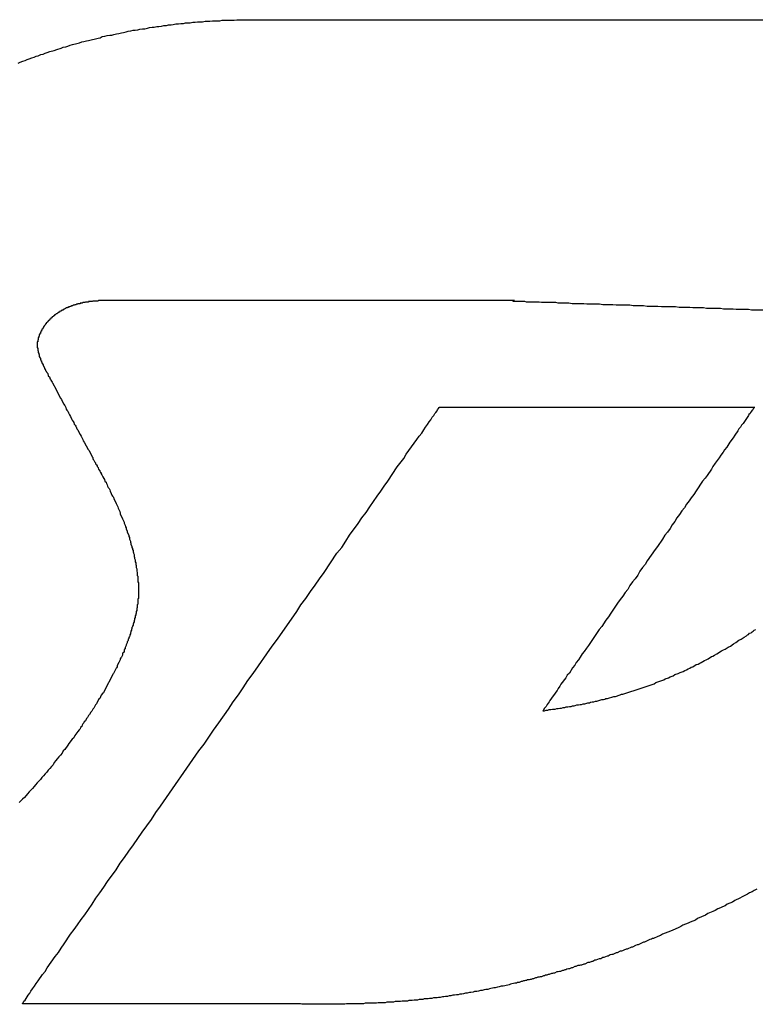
# Model space of a CAD drawing. Header units: millimetres. Extents: x -641 to 119, y -160 to 916.
# Tile 27 of 61: x -432.75 to -431.37, y 533.21 to 535.07. Entities that reach past the tile are written whole.
import ezdxf

# ---------------------------------------------------------------- set-up
doc = ezdxf.new("R2010")
doc.units = ezdxf.units.MM
doc.header["$LTSCALE"] = 32.67
doc.layers.get('0').update_dxf_attribs({"linetype": 'CONTINUOUS'})

msp = doc.modelspace()

# ---------------------------------------------------------------- linework, layer by layer
at = {"color": 7, "linetype": 'Continuous'}
for p, q in [((-432.3761, 535.0665), (-432.3721, 535.0675)), ((-432.3721, 535.0675), (-432.3491, 535.0675)), ((-432.3491, 535.0675), (-432.3441, 535.0685)), ((-432.3441, 535.0685), (-430.8761, 535.0685)), ((-432.5441, 535.0475), (-432.5401, 535.0485)), ((-432.5401, 535.0485), (-432.5361, 535.0485)), ((-432.5361, 535.0485), (-432.5311, 535.0495)), ((-432.5311, 535.0495), (-432.5271, 535.0505)), ((-432.5271, 535.0505), (-432.5221, 535.0515)), ((-432.5221, 535.0515), (-432.5181, 535.0515)), ((-432.5181, 535.0515), (-432.5131, 535.0525)), ((-432.5131, 535.0525), (-432.5091, 535.0535)), ((-432.5091, 535.0535), (-432.5041, 535.0545)), ((-432.5041, 535.0545), (-432.5001, 535.0545)), ((-432.5001, 535.0545), (-432.4951, 535.0555)), ((-432.4951, 535.0555), (-432.4911, 535.0555)), ((-432.4911, 535.0555), (-432.4861, 535.0565)), ((-432.4861, 535.0565), (-432.4821, 535.0575)), ((-432.4821, 535.0575), (-432.4771, 535.0575)), ((-432.4771, 535.0575), (-432.4731, 535.0585)), ((-432.4731, 535.0585), (-432.4681, 535.0585)), ((-432.4681, 535.0585), (-432.4641, 535.0595)), ((-432.4641, 535.0595), (-432.4591, 535.0605)), ((-432.4591, 535.0605), (-432.4541, 535.0605)), ((-432.4541, 535.0605), (-432.4501, 535.0615)), ((-432.4501, 535.0615), (-432.4451, 535.0615)), ((-432.4451, 535.0615), (-432.4411, 535.0625)), ((-432.4411, 535.0625), (-432.4321, 535.0625)), ((-432.4321, 535.0625), (-432.4271, 535.0635)), ((-432.4271, 535.0635), (-432.4231, 535.0635)), ((-432.4231, 535.0635), (-432.4181, 535.0645)), ((-432.4181, 535.0645), (-432.4091, 535.0645)), ((-432.4091, 535.0645), (-432.4041, 535.0655)), ((-432.4041, 535.0655), (-432.3951, 535.0655)), ((-432.3951, 535.0655), (-432.3901, 535.0665)), ((-432.3901, 535.0665), (-432.3761, 535.0665)), ((-432.6241, 535.0295), (-432.6191, 535.0305)), ((-432.6191, 535.0305), (-432.6111, 535.0325)), ((-432.6111, 535.0325), (-432.6061, 535.0335)), ((-432.6061, 535.0335), (-432.6021, 535.0345)), ((-432.6021, 535.0345), (-432.5981, 535.0365)), ((-432.5981, 535.0365), (-432.5931, 535.0375)), ((-432.5931, 535.0375), (-432.5891, 535.0385)), ((-432.5891, 535.0385), (-432.5841, 535.0395)), ((-432.5841, 535.0395), (-432.5801, 535.0395)), ((-432.5801, 535.0395), (-432.5761, 535.0405)), ((-432.5761, 535.0405), (-432.5711, 535.0415)), ((-432.5711, 535.0415), (-432.5671, 535.0425)), ((-432.5671, 535.0425), (-432.5621, 535.0435)), ((-432.5621, 535.0435), (-432.5581, 535.0445)), ((-432.5581, 535.0445), (-432.5531, 535.0455)), ((-432.5531, 535.0455), (-432.5491, 535.0465)), ((-432.5491, 535.0465), (-432.5441, 535.0475)), ((-432.6891, 535.0105), (-432.6841, 535.0125)), ((-432.6841, 535.0125), (-432.6761, 535.0145)), ((-432.6761, 535.0145), (-432.6721, 535.0165)), ((-432.6721, 535.0165), (-432.6671, 535.0175)), ((-432.6671, 535.0175), (-432.6631, 535.0185)), ((-432.6631, 535.0185), (-432.6591, 535.0205)), ((-432.6591, 535.0205), (-432.6541, 535.0215)), ((-432.6541, 535.0215), (-432.6461, 535.0235)), ((-432.6461, 535.0235), (-432.6411, 535.0245)), ((-432.6411, 535.0245), (-432.6371, 535.0265)), ((-432.6371, 535.0265), (-432.6331, 535.0275)), ((-432.6331, 535.0275), (-432.6281, 535.0285)), ((-432.6281, 535.0285), (-432.6241, 535.0295)), ((-432.7441, 534.9915), (-432.7401, 534.9935)), ((-432.7401, 534.9935), (-432.7361, 534.9945)), ((-432.7361, 534.9945), (-432.7311, 534.9965)), ((-432.7311, 534.9965), (-432.7271, 534.9975)), ((-432.7271, 534.9975), (-432.7231, 534.9995)), ((-432.7231, 534.9995), (-432.7191, 535.0005)), ((-432.7191, 535.0005), (-432.7141, 535.0025)), ((-432.7141, 535.0025), (-432.7101, 535.0035)), ((-432.7101, 535.0035), (-432.7061, 535.0055)), ((-432.7061, 535.0055), (-432.7021, 535.0065)), ((-432.7021, 535.0065), (-432.6971, 535.0085)), ((-432.6971, 535.0085), (-432.6891, 535.0105)), ((-432.7571, 534.9865), (-432.7531, 534.9885)), ((-432.7531, 534.9885), (-432.7481, 534.9905)), ((-432.7481, 534.9905), (-432.7441, 534.9915)), ((-432.6561, 534.5285), (-432.6571, 534.5275)), ((-432.6541, 534.5285), (-432.6561, 534.5285)), ((-432.6531, 534.5295), (-432.6541, 534.5285)), ((-432.6511, 534.5295), (-432.6531, 534.5295)), ((-432.6501, 534.5305), (-432.6511, 534.5295)), ((-432.6481, 534.5305), (-432.6501, 534.5305)), ((-432.6471, 534.5315), (-432.6481, 534.5305)), ((-432.6441, 534.5315), (-432.6471, 534.5315)), ((-432.6441, 534.5325), (-432.6441, 534.5315)), ((-432.6401, 534.5325), (-432.6441, 534.5325)), ((-432.6401, 534.5335), (-432.6401, 534.5325)), ((-432.6361, 534.5335), (-432.6401, 534.5335)), ((-432.6351, 534.5345), (-432.6361, 534.5335)), ((-432.6311, 534.5345), (-432.6351, 534.5345)), ((-432.6301, 534.5355), (-432.6311, 534.5345)), ((-432.6241, 534.5355), (-432.6301, 534.5355)), ((-432.6241, 534.5365), (-432.6241, 534.5355)), ((-432.6171, 534.5365), (-432.6241, 534.5365)), ((-432.6161, 534.5375), (-432.6171, 534.5365)), ((-432.6061, 534.5375), (-432.6161, 534.5375)), ((-432.6051, 534.5385), (-432.6061, 534.5375)), ((-431.8201, 534.5385), (-432.6051, 534.5385)), ((-431.8221, 534.5365), (-431.8221, 534.5375)), ((-431.8221, 534.5375), (-431.8211, 534.5375)), ((-431.8001, 534.5365), (-431.8221, 534.5365)), ((-431.8211, 534.5375), (-431.8211, 534.5385)), ((-431.7971, 534.5355), (-431.8001, 534.5365)), ((-431.7731, 534.5355), (-431.7971, 534.5355)), ((-431.7691, 534.5345), (-431.7731, 534.5355)), ((-431.7421, 534.5345), (-431.7691, 534.5345)), ((-431.7371, 534.5335), (-431.7421, 534.5345)), ((-431.7171, 534.5335), (-431.7371, 534.5335)), ((-431.7111, 534.5325), (-431.7171, 534.5335)), ((-431.6891, 534.5325), (-431.7111, 534.5325)), ((-431.6831, 534.5315), (-431.6891, 534.5325)), ((-431.6591, 534.5315), (-431.6831, 534.5315)), ((-431.6531, 534.5305), (-431.6591, 534.5315)), ((-431.6341, 534.5305), (-431.6531, 534.5305)), ((-431.6281, 534.5295), (-431.6341, 534.5305)), ((-431.6021, 534.5295), (-431.6281, 534.5295)), ((-431.5961, 534.5285), (-431.6021, 534.5295)), ((-431.5761, 534.5285), (-431.5961, 534.5285)), ((-431.5691, 534.5275), (-431.5761, 534.5285)), ((-432.6901, 534.5095), (-432.6901, 534.5085)), ((-432.6891, 534.5095), (-432.6901, 534.5095)), ((-432.6891, 534.5105), (-432.6891, 534.5095)), ((-432.6881, 534.5105), (-432.6891, 534.5105)), ((-432.6881, 534.5115), (-432.6881, 534.5105)), ((-432.6871, 534.5115), (-432.6881, 534.5115)), ((-432.6861, 534.5125), (-432.6871, 534.5115)), ((-432.6851, 534.5125), (-432.6861, 534.5125)), ((-432.6851, 534.5135), (-432.6851, 534.5125)), ((-432.6841, 534.5135), (-432.6851, 534.5135)), ((-432.6821, 534.5155), (-432.6841, 534.5135)), ((-432.6811, 534.5155), (-432.6821, 534.5155)), ((-432.6811, 534.5165), (-432.6811, 534.5155)), ((-432.6791, 534.5165), (-432.6811, 534.5165)), ((-432.6791, 534.5175), (-432.6791, 534.5165)), ((-432.6781, 534.5175), (-432.6791, 534.5175)), ((-432.6771, 534.5185), (-432.6781, 534.5175)), ((-432.6761, 534.5185), (-432.6771, 534.5185)), ((-432.6761, 534.5195), (-432.6761, 534.5185)), ((-432.6741, 534.5195), (-432.6761, 534.5195)), ((-432.6741, 534.5205), (-432.6741, 534.5195)), ((-432.6721, 534.5205), (-432.6741, 534.5205)), ((-432.6721, 534.5215), (-432.6721, 534.5205)), ((-432.6711, 534.5215), (-432.6721, 534.5215)), ((-432.6701, 534.5225), (-432.6711, 534.5215)), ((-432.6691, 534.5225), (-432.6701, 534.5225)), ((-432.6681, 534.5235), (-432.6691, 534.5225)), ((-432.6671, 534.5235), (-432.6681, 534.5235)), ((-432.6661, 534.5245), (-432.6671, 534.5235)), ((-432.6641, 534.5245), (-432.6661, 534.5245)), ((-432.6641, 534.5255), (-432.6641, 534.5245)), ((-432.6621, 534.5255), (-432.6641, 534.5255)), ((-432.6621, 534.5265), (-432.6621, 534.5255)), ((-432.6601, 534.5265), (-432.6621, 534.5265)), ((-432.6591, 534.5275), (-432.6601, 534.5265)), ((-432.6571, 534.5275), (-432.6591, 534.5275)), ((-431.5491, 534.5275), (-431.5691, 534.5275)), ((-431.5421, 534.5265), (-431.5491, 534.5275)), ((-431.5161, 534.5265), (-431.5421, 534.5265)), ((-431.5091, 534.5255), (-431.5161, 534.5265)), ((-431.4891, 534.5255), (-431.5091, 534.5255)), ((-431.4831, 534.5245), (-431.4891, 534.5255)), ((-431.4631, 534.5245), (-431.4831, 534.5245)), ((-431.4571, 534.5235), (-431.4631, 534.5245)), ((-431.4311, 534.5235), (-431.4571, 534.5235)), ((-431.4251, 534.5225), (-431.4311, 534.5235)), ((-431.4071, 534.5225), (-431.4251, 534.5225)), ((-431.4011, 534.5215), (-431.4071, 534.5225)), ((-431.3781, 534.5215), (-431.4011, 534.5215)), ((-431.3721, 534.5205), (-431.3781, 534.5215)), ((-431.3461, 534.5205), (-431.3721, 534.5205)), ((-432.7061, 534.4925), (-432.7071, 534.4915)), ((-432.7071, 534.4915), (-432.7071, 534.4905)), ((-432.7061, 534.4935), (-432.7061, 534.4925)), ((-432.7051, 534.4935), (-432.7061, 534.4935)), ((-432.7051, 534.4945), (-432.7051, 534.4935)), ((-432.7041, 534.4945), (-432.7051, 534.4945)), ((-432.7011, 534.4985), (-432.7041, 534.4955)), ((-432.7041, 534.4955), (-432.7041, 534.4945)), ((-432.7011, 534.4995), (-432.7011, 534.4985)), ((-432.7001, 534.4995), (-432.7011, 534.4995)), ((-432.7001, 534.5005), (-432.7001, 534.4995)), ((-432.6991, 534.5005), (-432.7001, 534.5005)), ((-432.6991, 534.5015), (-432.6991, 534.5005)), ((-432.6981, 534.5015), (-432.6991, 534.5015)), ((-432.6981, 534.5025), (-432.6981, 534.5015)), ((-432.6971, 534.5025), (-432.6981, 534.5025)), ((-432.6971, 534.5035), (-432.6971, 534.5025)), ((-432.6961, 534.5035), (-432.6971, 534.5035)), ((-432.6961, 534.5045), (-432.6961, 534.5035)), ((-432.6951, 534.5045), (-432.6961, 534.5045)), ((-432.6951, 534.5055), (-432.6951, 534.5045)), ((-432.6941, 534.5055), (-432.6951, 534.5055)), ((-432.6941, 534.5065), (-432.6941, 534.5055)), ((-432.6931, 534.5065), (-432.6941, 534.5065)), ((-432.6931, 534.5075), (-432.6931, 534.5065)), ((-432.6921, 534.5075), (-432.6931, 534.5075)), ((-432.6911, 534.5085), (-432.6921, 534.5075)), ((-432.6901, 534.5085), (-432.6911, 534.5085)), ((-432.7171, 534.4745), (-432.7171, 534.4715)), ((-432.7161, 534.4745), (-432.7171, 534.4745)), ((-432.7161, 534.4765), (-432.7161, 534.4745)), ((-432.7151, 534.4765), (-432.7161, 534.4765)), ((-432.7151, 534.4785), (-432.7151, 534.4765)), ((-432.7141, 534.4785), (-432.7151, 534.4785)), ((-432.7141, 534.4805), (-432.7141, 534.4785)), ((-432.7131, 534.4805), (-432.7141, 534.4805)), ((-432.7131, 534.4825), (-432.7131, 534.4805)), ((-432.7121, 534.4825), (-432.7131, 534.4825)), ((-432.7121, 534.4845), (-432.7121, 534.4825)), ((-432.7111, 534.4845), (-432.7121, 534.4845)), ((-432.7101, 534.4865), (-432.7111, 534.4855)), ((-432.7111, 534.4855), (-432.7111, 534.4845)), ((-432.7101, 534.4875), (-432.7101, 534.4865)), ((-432.7091, 534.4875), (-432.7101, 534.4875)), ((-432.7091, 534.4895), (-432.7091, 534.4875)), ((-432.7081, 534.4895), (-432.7091, 534.4895)), ((-432.7081, 534.4905), (-432.7081, 534.4895)), ((-432.7071, 534.4905), (-432.7081, 534.4905)), ((-432.7211, 534.4605), (-432.7211, 534.4495)), ((-432.7201, 534.4605), (-432.7211, 534.4605)), ((-432.7201, 534.4645), (-432.7201, 534.4605)), ((-432.7191, 534.4645), (-432.7201, 534.4645)), ((-432.7191, 534.4685), (-432.7191, 534.4645)), ((-432.7181, 534.4685), (-432.7191, 534.4685)), ((-432.7181, 534.4715), (-432.7181, 534.4685)), ((-432.7171, 534.4715), (-432.7181, 534.4715)), ((-432.7211, 534.4495), (-432.7201, 534.4495)), ((-432.7201, 534.4495), (-432.7201, 534.4445)), ((-432.7201, 534.4445), (-432.7191, 534.4435)), ((-432.7191, 534.4435), (-432.7191, 534.4395)), ((-432.7191, 534.4395), (-432.7181, 534.4395)), ((-432.7181, 534.4395), (-432.7181, 534.4365)), ((-432.7181, 534.4365), (-432.7171, 534.4365)), ((-432.7171, 534.4365), (-432.7171, 534.4325)), ((-432.7171, 534.4325), (-432.7161, 534.4325)), ((-432.7161, 534.4325), (-432.7161, 534.4305)), ((-432.7161, 534.4305), (-432.7151, 534.4295)), ((-432.7151, 534.4295), (-432.7151, 534.4275)), ((-432.7151, 534.4275), (-432.7141, 534.4265)), ((-432.7141, 534.4265), (-432.7141, 534.4245)), ((-432.7141, 534.4245), (-432.7131, 534.4245)), ((-432.7131, 534.4245), (-432.7131, 534.4225)), ((-432.7131, 534.4225), (-432.7121, 534.4225)), ((-432.7121, 534.4225), (-432.7121, 534.4205)), ((-432.7121, 534.4205), (-432.7111, 534.4205)), ((-432.7111, 534.4205), (-432.7111, 534.4185)), ((-432.7111, 534.4185), (-432.7101, 534.4175)), ((-432.7101, 534.4175), (-432.7101, 534.4155)), ((-432.7101, 534.4155), (-432.7091, 534.4155)), ((-432.7091, 534.4155), (-432.7091, 534.4145)), ((-432.7091, 534.4145), (-432.7081, 534.4135)), ((-432.7081, 534.4135), (-432.7081, 534.4115)), ((-432.7081, 534.4115), (-432.7071, 534.4115)), ((-432.7071, 534.4115), (-432.7071, 534.4095)), ((-432.7071, 534.4095), (-432.7061, 534.4095)), ((-432.7061, 534.4095), (-432.7061, 534.4085)), ((-432.7061, 534.4085), (-432.7051, 534.4075)), ((-432.7051, 534.4075), (-432.7051, 534.4065)), ((-432.7051, 534.4065), (-432.7041, 534.4055)), ((-432.7041, 534.4055), (-432.7041, 534.4045)), ((-432.7041, 534.4045), (-432.7031, 534.4035)), ((-432.7031, 534.4035), (-432.7031, 534.4025)), ((-432.7031, 534.4025), (-432.7011, 534.4005)), ((-432.7011, 534.4005), (-432.7011, 534.3995)), ((-432.7011, 534.3995), (-432.7001, 534.3985)), ((-432.7001, 534.3985), (-432.7001, 534.3965)), ((-432.7001, 534.3965), (-432.6981, 534.3945)), ((-432.6981, 534.3945), (-432.6971, 534.3925)), ((-432.6971, 534.3925), (-432.6971, 534.3915)), ((-432.6971, 534.3915), (-432.6961, 534.3895)), ((-432.6961, 534.3895), (-432.6951, 534.3885)), ((-432.6951, 534.3885), (-432.6931, 534.3845)), ((-432.6931, 534.3845), (-432.6921, 534.3835)), ((-432.6921, 534.3835), (-432.6891, 534.3775)), ((-432.6891, 534.3775), (-432.6881, 534.3765)), ((-432.6881, 534.3765), (-432.6771, 534.3545)), ((-432.6771, 534.3545), (-432.6751, 534.3515)), ((-432.6751, 534.3515), (-432.6711, 534.3435)), ((-432.6711, 534.3435), (-432.6691, 534.3405)), ((-432.6691, 534.3405), (-432.6671, 534.3365)), ((-432.6671, 534.3365), (-432.6661, 534.3335)), ((-432.6661, 534.3335), (-432.6651, 534.3315)), ((-432.6651, 534.3315), (-432.6631, 534.3295)), ((-432.6631, 534.3295), (-432.6621, 534.3265)), ((-432.6621, 534.3265), (-432.6601, 534.3225)), ((-431.9721, 534.3215), (-431.9701, 534.3255)), ((-431.9701, 534.3255), (-431.9681, 534.3275)), ((-431.9681, 534.3275), (-431.9661, 534.3305)), ((-431.9661, 534.3305), (-431.9651, 534.3325)), ((-431.9651, 534.3325), (-431.9631, 534.3345)), ((-431.9631, 534.3345), (-431.9621, 534.3365)), ((-431.9621, 534.3365), (-431.9621, 534.3375)), ((-431.9621, 534.3375), (-431.3661, 534.3375)), ((-431.3751, 534.3255), (-431.3771, 534.3235)), ((-431.3741, 534.3275), (-431.3751, 534.3255)), ((-431.3721, 534.3295), (-431.3741, 534.3275)), ((-431.3711, 534.3315), (-431.3721, 534.3295)), ((-431.3701, 534.3325), (-431.3711, 534.3315)), ((-431.3691, 534.3345), (-431.3701, 534.3325)), ((-431.3681, 534.3355), (-431.3691, 534.3345)), ((-431.3681, 534.3365), (-431.3681, 534.3355)), ((-431.3671, 534.3365), (-431.3681, 534.3365)), ((-431.3671, 534.3375), (-431.3671, 534.3365)), ((-432.6601, 534.3225), (-432.6581, 534.3195)), ((-432.6581, 534.3195), (-432.6561, 534.3155)), ((-432.6561, 534.3155), (-432.6551, 534.3125)), ((-432.6551, 534.3125), (-432.6531, 534.3105)), ((-432.6531, 534.3105), (-432.6521, 534.3085)), ((-432.6521, 534.3085), (-432.6511, 534.3055)), ((-432.6511, 534.3055), (-432.6491, 534.3035)), ((-431.9841, 534.3045), (-431.9811, 534.3095)), ((-431.9811, 534.3095), (-431.9781, 534.3135)), ((-431.9781, 534.3135), (-431.9751, 534.3185)), ((-431.9751, 534.3185), (-431.9721, 534.3215)), ((-431.3881, 534.3065), (-431.3911, 534.3035)), ((-431.3781, 534.3215), (-431.3881, 534.3065)), ((-431.3771, 534.3235), (-431.3781, 534.3215)), ((-432.6491, 534.3035), (-432.6481, 534.3015)), ((-432.6481, 534.3015), (-432.6471, 534.2985)), ((-432.6471, 534.2985), (-432.6461, 534.2965)), ((-432.6461, 534.2965), (-432.6441, 534.2945)), ((-432.6441, 534.2945), (-432.6431, 534.2915)), ((-432.6431, 534.2915), (-432.6401, 534.2855)), ((-432.0001, 534.2825), (-431.9951, 534.2885)), ((-431.9951, 534.2885), (-431.9911, 534.2945)), ((-431.9911, 534.2945), (-431.9881, 534.2995)), ((-431.9881, 534.2995), (-431.9841, 534.3045)), ((-431.3981, 534.2925), (-431.4041, 534.2845)), ((-431.3961, 534.2965), (-431.3981, 534.2925)), ((-431.3931, 534.2995), (-431.3961, 534.2965)), ((-431.3911, 534.3035), (-431.3931, 534.2995)), ((-432.6401, 534.2855), (-432.6381, 534.2825)), ((-432.6381, 534.2825), (-432.6351, 534.2765)), ((-432.6351, 534.2765), (-432.6341, 534.2735)), ((-432.6341, 534.2735), (-432.6321, 534.2715)), ((-432.6321, 534.2715), (-432.6251, 534.2575)), ((-432.0241, 534.2485), (-432.0041, 534.2765)), ((-432.0041, 534.2765), (-432.0001, 534.2825)), ((-431.4131, 534.2715), (-431.4191, 534.2615)), ((-431.4071, 534.2795), (-431.4131, 534.2715)), ((-431.4041, 534.2845), (-431.4071, 534.2795)), ((-432.6251, 534.2575), (-432.6231, 534.2555)), ((-432.6231, 534.2555), (-432.6171, 534.2435)), ((-431.4261, 534.2525), (-431.4301, 534.2465)), ((-431.4231, 534.2565), (-431.4261, 534.2525)), ((-431.4191, 534.2615), (-431.4231, 534.2565)), ((-432.6171, 534.2435), (-432.6161, 534.2425)), ((-432.6161, 534.2425), (-432.6161, 534.2405)), ((-432.6161, 534.2405), (-432.6151, 534.2385)), ((-432.6151, 534.2385), (-432.6141, 534.2375)), ((-432.6141, 534.2375), (-432.6121, 534.2335)), ((-432.6121, 534.2335), (-432.6111, 534.2325)), ((-432.6111, 534.2325), (-432.6111, 534.2305)), ((-432.0411, 534.2245), (-432.0291, 534.2405)), ((-432.0291, 534.2405), (-432.0241, 534.2485)), ((-431.4411, 534.2315), (-431.4451, 534.2255)), ((-431.4331, 534.2415), (-431.4411, 534.2315)), ((-431.4301, 534.2465), (-431.4331, 534.2415)), ((-432.6111, 534.2305), (-432.6091, 534.2285)), ((-432.6091, 534.2285), (-432.6081, 534.2265)), ((-432.6081, 534.2265), (-432.6081, 534.2255)), ((-432.6081, 534.2255), (-432.6061, 534.2235)), ((-432.6061, 534.2235), (-432.6061, 534.2225)), ((-432.6061, 534.2225), (-432.6051, 534.2205)), ((-432.6051, 534.2205), (-432.6051, 534.2195)), ((-432.6051, 534.2195), (-432.6041, 534.2195)), ((-432.6041, 534.2195), (-432.6041, 534.2185)), ((-432.6041, 534.2185), (-432.6031, 534.2175)), ((-432.6031, 534.2175), (-432.6031, 534.2165)), ((-432.6031, 534.2165), (-432.6021, 534.2155)), ((-432.6021, 534.2155), (-432.6021, 534.2145)), ((-432.6021, 534.2145), (-432.6011, 534.2145)), ((-432.6011, 534.2145), (-432.6011, 534.2125)), ((-432.6011, 534.2125), (-432.5991, 534.2095)), ((-432.0591, 534.1975), (-432.0411, 534.2245)), ((-431.4481, 534.2205), (-431.4561, 534.2085)), ((-431.4451, 534.2255), (-431.4481, 534.2205)), ((-432.5991, 534.2095), (-432.5971, 534.2055)), ((-432.5971, 534.2055), (-432.5951, 534.2025)), ((-432.5951, 534.2025), (-432.5941, 534.2005)), ((-432.5941, 534.2005), (-432.5931, 534.1975)), ((-432.5931, 534.1975), (-432.5911, 534.1955)), ((-432.5911, 534.1955), (-432.5901, 534.1935)), ((-432.0661, 534.1885), (-432.0591, 534.1975)), ((-431.4651, 534.1975), (-431.4771, 534.1795)), ((-431.4601, 534.2035), (-431.4651, 534.1975)), ((-431.4561, 534.2085), (-431.4601, 534.2035)), ((-432.5901, 534.1935), (-432.5891, 534.1905)), ((-432.5891, 534.1905), (-432.5881, 534.1885)), ((-432.5881, 534.1885), (-432.5871, 534.1855)), ((-432.5871, 534.1855), (-432.5851, 534.1835)), ((-432.5851, 534.1835), (-432.5841, 534.1815)), ((-432.5841, 534.1815), (-432.5831, 534.1785)), ((-432.5831, 534.1785), (-432.5811, 534.1745)), ((-432.0791, 534.1695), (-432.0721, 534.1785)), ((-432.0721, 534.1785), (-432.0661, 534.1885)), ((-431.4771, 534.1795), (-431.4811, 534.1725)), ((-432.5811, 534.1745), (-432.5801, 534.1715)), ((-432.5801, 534.1715), (-432.5791, 534.1695)), ((-432.5791, 534.1695), (-432.5771, 534.1675)), ((-432.5771, 534.1675), (-432.5761, 534.1645)), ((-432.5761, 534.1645), (-432.5731, 534.1585)), ((-432.5731, 534.1585), (-432.5721, 534.1555)), ((-432.0931, 534.1495), (-432.0791, 534.1695)), ((-431.4901, 534.1605), (-431.4951, 534.1545)), ((-431.4861, 534.1665), (-431.4901, 534.1605)), ((-431.4811, 534.1725), (-431.4861, 534.1665)), ((-432.5721, 534.1555), (-432.5691, 534.1495)), ((-432.5691, 534.1495), (-432.5681, 534.1465)), ((-432.5681, 534.1465), (-432.5651, 534.1405)), ((-432.5651, 534.1405), (-432.5641, 534.1375)), ((-432.1081, 534.1285), (-432.1001, 534.1385)), ((-432.1001, 534.1385), (-432.0931, 534.1495)), ((-431.5041, 534.1415), (-431.5081, 534.1345)), ((-431.4991, 534.1475), (-431.5041, 534.1415)), ((-431.4951, 534.1545), (-431.4991, 534.1475)), ((-432.5641, 534.1375), (-432.5641, 534.1355)), ((-432.5641, 534.1355), (-432.5611, 534.1295)), ((-432.5611, 534.1295), (-432.5601, 534.1265)), ((-432.5601, 534.1265), (-432.5571, 534.1205)), ((-432.5571, 534.1205), (-432.5571, 534.1185)), ((-432.1151, 534.1175), (-432.1081, 534.1285)), ((-431.5171, 534.1215), (-431.5221, 534.1155)), ((-431.5131, 534.1285), (-431.5171, 534.1215)), ((-431.5081, 534.1345), (-431.5131, 534.1285)), ((-432.5571, 534.1185), (-432.5551, 534.1145)), ((-432.5551, 534.1145), (-432.5541, 534.1115)), ((-432.5541, 534.1115), (-432.5531, 534.1095)), ((-432.5531, 534.1095), (-432.5531, 534.1075)), ((-432.5531, 534.1075), (-432.5511, 534.1035)), ((-432.5511, 534.1035), (-432.5511, 534.1015)), ((-432.5511, 534.1015), (-432.5481, 534.0955)), ((-432.1311, 534.0955), (-432.1151, 534.1175)), ((-431.5311, 534.1015), (-431.5361, 534.0955)), ((-431.5261, 534.1085), (-431.5311, 534.1015)), ((-431.5221, 534.1155), (-431.5261, 534.1085)), ((-432.5481, 534.0955), (-432.5481, 534.0935)), ((-432.5481, 534.0935), (-432.5471, 534.0915)), ((-432.5471, 534.0915), (-432.5471, 534.0885)), ((-432.5471, 534.0885), (-432.5451, 534.0845)), ((-432.5451, 534.0845), (-432.5451, 534.0825)), ((-432.5451, 534.0825), (-432.5441, 534.0805)), ((-432.1461, 534.0725), (-432.1381, 534.0845)), ((-432.1381, 534.0845), (-432.1311, 534.0955)), ((-431.5401, 534.0885), (-431.5501, 534.0745)), ((-431.5361, 534.0955), (-431.5401, 534.0885)), ((-432.5441, 534.0805), (-432.5441, 534.0785)), ((-432.5441, 534.0785), (-432.5421, 534.0745)), ((-432.5421, 534.0745), (-432.5421, 534.0725)), ((-432.5421, 534.0725), (-432.5411, 534.0705)), ((-432.5411, 534.0705), (-432.5411, 534.0685)), ((-432.5411, 534.0685), (-432.5401, 534.0665)), ((-432.5401, 534.0665), (-432.5401, 534.0645)), ((-432.5401, 534.0645), (-432.5391, 534.0625)), ((-432.1551, 534.0615), (-432.1461, 534.0725)), ((-431.5541, 534.0685), (-431.5691, 534.0475)), ((-431.5501, 534.0745), (-431.5541, 534.0685)), ((-432.5391, 534.0625), (-432.5391, 534.0615)), ((-432.5391, 534.0615), (-432.5381, 534.0595)), ((-432.5381, 534.0595), (-432.5381, 534.0555)), ((-432.5381, 534.0555), (-432.5371, 534.0535)), ((-432.5371, 534.0535), (-432.5371, 534.0515)), ((-432.5371, 534.0515), (-432.5361, 534.0495)), ((-432.5361, 534.0495), (-432.5361, 534.0455)), ((-432.5361, 534.0455), (-432.5351, 534.0435)), ((-432.1791, 534.0255), (-432.1551, 534.0615)), ((-431.5691, 534.0475), (-431.5731, 534.0405)), ((-432.5351, 534.0435), (-432.5351, 534.0405)), ((-432.5351, 534.0405), (-432.5341, 534.0385)), ((-432.5341, 534.0385), (-432.5341, 534.0345)), ((-432.5341, 534.0345), (-432.5331, 534.0325)), ((-432.5331, 534.0325), (-432.5331, 534.0275)), ((-432.5331, 534.0275), (-432.5321, 534.0255)), ((-431.5831, 534.0275), (-431.5871, 534.0205)), ((-431.5781, 534.0345), (-431.5831, 534.0275)), ((-431.5731, 534.0405), (-431.5781, 534.0345)), ((-432.5321, 534.0255), (-432.5321, 534.0195)), ((-432.5321, 534.0195), (-432.5311, 534.0185)), ((-432.5311, 534.0185), (-432.5311, 534.0075)), ((-432.1961, 534.0015), (-432.1881, 534.0135)), ((-432.1881, 534.0135), (-432.1791, 534.0255)), ((-431.5921, 534.0135), (-431.5971, 534.0075)), ((-431.5871, 534.0205), (-431.5921, 534.0135)), ((-432.5311, 534.0075), (-432.5301, 534.0055)), ((-432.5301, 534.0055), (-432.5301, 533.9765)), ((-432.2141, 533.9765), (-432.2051, 533.9895)), ((-432.2051, 533.9895), (-432.1961, 534.0015)), ((-431.6061, 533.9935), (-431.6111, 533.9875)), ((-431.6021, 534.0005), (-431.6061, 533.9935)), ((-431.5971, 534.0075), (-431.6021, 534.0005)), ((-432.5301, 533.9765), (-432.5311, 533.9755)), ((-432.5311, 533.9755), (-432.5311, 533.9655)), ((-432.2231, 533.9645), (-432.2141, 533.9765)), ((-431.6201, 533.9745), (-431.6251, 533.9675)), ((-431.6151, 533.9805), (-431.6201, 533.9745)), ((-431.6111, 533.9875), (-431.6151, 533.9805)), ((-432.5331, 533.9535), (-432.5341, 533.9515)), ((-432.5321, 533.9595), (-432.5331, 533.9575)), ((-432.5331, 533.9575), (-432.5331, 533.9535)), ((-432.5311, 533.9655), (-432.5321, 533.9645)), ((-432.5321, 533.9645), (-432.5321, 533.9595)), ((-432.2311, 533.9515), (-432.2231, 533.9645)), ((-431.6341, 533.9545), (-431.6381, 533.9485)), ((-431.6291, 533.9615), (-431.6341, 533.9545)), ((-431.6251, 533.9675), (-431.6291, 533.9615)), ((-432.5371, 533.9355), (-432.5381, 533.9345)), ((-432.5381, 533.9345), (-432.5381, 533.9325)), ((-432.5361, 533.9405), (-432.5371, 533.9385)), ((-432.5371, 533.9385), (-432.5371, 533.9355)), ((-432.5351, 533.9455), (-432.5361, 533.9435)), ((-432.5361, 533.9435), (-432.5361, 533.9405)), ((-432.5341, 533.9485), (-432.5351, 533.9465)), ((-432.5351, 533.9465), (-432.5351, 533.9455)), ((-432.5341, 533.9515), (-432.5341, 533.9485)), ((-432.2671, 533.8995), (-432.2311, 533.9515)), ((-431.6471, 533.9355), (-431.6551, 533.9235)), ((-431.6421, 533.9415), (-431.6471, 533.9355)), ((-431.6381, 533.9485), (-431.6421, 533.9415)), ((-432.5431, 533.9165), (-432.5441, 533.9145)), ((-432.5421, 533.9195), (-432.5431, 533.9175)), ((-432.5431, 533.9175), (-432.5431, 533.9165)), ((-432.5411, 533.9225), (-432.5421, 533.9215)), ((-432.5421, 533.9215), (-432.5421, 533.9195)), ((-432.5401, 533.9255), (-432.5411, 533.9245)), ((-432.5411, 533.9245), (-432.5411, 533.9225)), ((-432.5391, 533.9295), (-432.5401, 533.9275)), ((-432.5401, 533.9275), (-432.5401, 533.9255)), ((-432.5381, 533.9325), (-432.5391, 533.9305)), ((-432.5391, 533.9305), (-432.5391, 533.9295)), ((-431.6601, 533.9175), (-431.6801, 533.8875)), ((-431.6551, 533.9235), (-431.6601, 533.9175)), ((-431.3691, 533.9145), (-431.3671, 533.9165)), ((-431.3671, 533.9165), (-431.3641, 533.9175)), ((-432.5491, 533.8975), (-432.5501, 533.8955)), ((-432.5481, 533.9005), (-432.5491, 533.8995)), ((-432.5491, 533.8995), (-432.5491, 533.8975)), ((-432.5471, 533.9045), (-432.5481, 533.9025)), ((-432.5481, 533.9025), (-432.5481, 533.9005)), ((-432.5461, 533.9055), (-432.5471, 533.9045)), ((-432.5451, 533.9095), (-432.5461, 533.9075)), ((-432.5461, 533.9075), (-432.5461, 533.9055)), ((-432.5441, 533.9125), (-432.5451, 533.9115)), ((-432.5451, 533.9115), (-432.5451, 533.9095)), ((-432.5441, 533.9145), (-432.5441, 533.9125)), ((-432.2771, 533.8865), (-432.2671, 533.8995)), ((-431.4021, 533.8935), (-431.3961, 533.8975)), ((-431.3961, 533.8975), (-431.3921, 533.8995)), ((-431.3921, 533.8995), (-431.3861, 533.9035)), ((-431.3861, 533.9035), (-431.3821, 533.9055)), ((-431.3821, 533.9055), (-431.3801, 533.9075)), ((-431.3801, 533.9075), (-431.3781, 533.9085)), ((-431.3781, 533.9085), (-431.3761, 533.9105)), ((-431.3761, 533.9105), (-431.3731, 533.9115)), ((-431.3731, 533.9115), (-431.3711, 533.9135)), ((-431.3711, 533.9135), (-431.3691, 533.9145)), ((-432.5561, 533.8805), (-432.5571, 533.8785)), ((-432.5571, 533.8785), (-432.5571, 533.8765)), ((-432.5551, 533.8815), (-432.5561, 533.8805)), ((-432.5531, 533.8875), (-432.5551, 533.8835)), ((-432.5551, 533.8835), (-432.5551, 533.8815)), ((-432.5511, 533.8925), (-432.5531, 533.8885)), ((-432.5531, 533.8885), (-432.5531, 533.8875)), ((-432.5501, 533.8955), (-432.5511, 533.8945)), ((-432.5511, 533.8945), (-432.5511, 533.8925)), ((-432.3131, 533.8345), (-432.2771, 533.8865)), ((-431.6841, 533.8825), (-431.6881, 533.8765)), ((-431.6801, 533.8875), (-431.6841, 533.8825)), ((-431.4291, 533.8775), (-431.4251, 533.8795)), ((-431.4251, 533.8795), (-431.4221, 533.8805)), ((-431.4221, 533.8805), (-431.4161, 533.8845)), ((-431.4161, 533.8845), (-431.4121, 533.8865)), ((-431.4121, 533.8865), (-431.4061, 533.8905)), ((-431.4061, 533.8905), (-431.4021, 533.8935)), ((-432.5641, 533.8605), (-432.5661, 533.8565)), ((-432.5631, 533.8645), (-432.5641, 533.8625)), ((-432.5641, 533.8625), (-432.5641, 533.8605)), ((-432.5621, 533.8655), (-432.5631, 533.8645)), ((-432.5601, 533.8695), (-432.5621, 533.8655)), ((-432.5591, 533.8735), (-432.5601, 533.8715)), ((-432.5601, 533.8715), (-432.5601, 533.8695)), ((-432.5581, 533.8745), (-432.5591, 533.8735)), ((-432.5571, 533.8765), (-432.5581, 533.8745)), ((-431.6991, 533.8605), (-431.7031, 533.8555)), ((-431.6961, 533.8655), (-431.6991, 533.8605)), ((-431.6921, 533.8715), (-431.6961, 533.8655)), ((-431.6881, 533.8765), (-431.6921, 533.8715)), ((-431.4671, 533.8555), (-431.4611, 533.8595)), ((-431.4611, 533.8595), (-431.4581, 533.8605)), ((-431.4581, 533.8605), (-431.4541, 533.8625)), ((-431.4541, 533.8625), (-431.4481, 533.8665)), ((-431.4481, 533.8665), (-431.4451, 533.8675)), ((-431.4451, 533.8675), (-431.4421, 533.8695)), ((-431.4421, 533.8695), (-431.4381, 533.8715)), ((-431.4381, 533.8715), (-431.4291, 533.8775)), ((-432.5721, 533.8445), (-432.5771, 533.8345)), ((-432.5711, 533.8455), (-432.5721, 533.8445)), ((-432.5701, 533.8475), (-432.5711, 533.8455)), ((-432.5671, 533.8555), (-432.5701, 533.8495)), ((-432.5701, 533.8495), (-432.5701, 533.8475)), ((-432.5661, 533.8565), (-432.5671, 533.8555)), ((-431.7101, 533.8455), (-431.7161, 533.8355)), ((-431.7061, 533.8505), (-431.7101, 533.8455)), ((-431.7031, 533.8555), (-431.7061, 533.8505)), ((-431.4981, 533.8405), (-431.4951, 533.8415)), ((-431.4951, 533.8415), (-431.4921, 533.8435)), ((-431.4921, 533.8435), (-431.4891, 533.8445)), ((-431.4891, 533.8445), (-431.4861, 533.8465)), ((-431.4861, 533.8465), (-431.4831, 533.8475)), ((-431.4831, 533.8475), (-431.4771, 533.8515)), ((-431.4771, 533.8515), (-431.4731, 533.8525)), ((-431.4731, 533.8525), (-431.4701, 533.8545)), ((-431.4701, 533.8545), (-431.4671, 533.8555)), ((-432.5781, 533.8335), (-432.5861, 533.8175)), ((-432.5771, 533.8345), (-432.5781, 533.8335)), ((-432.3231, 533.8215), (-432.3131, 533.8345)), ((-431.7231, 533.8265), (-431.7321, 533.8145)), ((-431.7201, 533.8315), (-431.7231, 533.8265)), ((-431.7161, 533.8355), (-431.7201, 533.8315)), ((-431.5531, 533.8175), (-431.5381, 533.8225)), ((-431.5381, 533.8225), (-431.5351, 533.8245)), ((-431.5351, 533.8245), (-431.5291, 533.8265)), ((-431.5291, 533.8265), (-431.5261, 533.8285)), ((-431.5261, 533.8285), (-431.5201, 533.8305)), ((-431.5201, 533.8305), (-431.5171, 533.8325)), ((-431.5171, 533.8325), (-431.5111, 533.8345)), ((-431.5111, 533.8345), (-431.5071, 533.8365)), ((-431.5071, 533.8365), (-431.5011, 533.8385)), ((-431.5011, 533.8385), (-431.4981, 533.8405)), ((-432.5871, 533.8165), (-432.5961, 533.7985)), ((-432.5861, 533.8175), (-432.5871, 533.8165)), ((-432.3411, 533.7945), (-432.3321, 533.8075)), ((-432.3321, 533.8075), (-432.3231, 533.8215)), ((-431.7371, 533.8065), (-431.7391, 533.8025)), ((-431.7341, 533.8105), (-431.7371, 533.8065)), ((-431.7321, 533.8145), (-431.7341, 533.8105)), ((-431.6151, 533.7955), (-431.5791, 533.8075)), ((-431.5791, 533.8075), (-431.5771, 533.8085)), ((-431.5771, 533.8085), (-431.5561, 533.8155)), ((-431.5561, 533.8155), (-431.5531, 533.8175)), ((-432.6051, 533.7855), (-432.6091, 533.7775)), ((-432.6031, 533.7875), (-432.6051, 533.7855)), ((-432.6001, 533.7935), (-432.6031, 533.7875)), ((-432.5991, 533.7945), (-432.6001, 533.7935)), ((-432.5981, 533.7965), (-432.5991, 533.7945)), ((-432.5961, 533.7985), (-432.5981, 533.7965)), ((-432.3511, 533.7815), (-432.3411, 533.7945)), ((-431.7471, 533.7925), (-431.7531, 533.7835)), ((-431.7441, 533.7955), (-431.7471, 533.7925)), ((-431.7421, 533.7995), (-431.7441, 533.7955)), ((-431.7391, 533.8025), (-431.7421, 533.7995)), ((-431.6641, 533.7825), (-431.6551, 533.7855)), ((-431.6551, 533.7855), (-431.6521, 533.7855)), ((-431.6521, 533.7855), (-431.6491, 533.7865)), ((-431.6491, 533.7865), (-431.6471, 533.7875)), ((-431.6471, 533.7875), (-431.6441, 533.7875)), ((-431.6441, 533.7875), (-431.6321, 533.7915)), ((-431.6321, 533.7915), (-431.6291, 533.7915)), ((-431.6291, 533.7915), (-431.6201, 533.7945)), ((-431.6201, 533.7945), (-431.6181, 533.7955)), ((-431.6181, 533.7955), (-431.6151, 533.7955)), ((-432.6161, 533.7675), (-432.6181, 533.7635)), ((-432.6141, 533.7695), (-432.6161, 533.7675)), ((-432.6111, 533.7755), (-432.6141, 533.7695)), ((-432.6091, 533.7775), (-432.6111, 533.7755)), ((-432.3781, 533.7415), (-432.3601, 533.7675)), ((-432.3601, 533.7675), (-432.3511, 533.7815)), ((-431.7641, 533.7675), (-431.7651, 533.7665)), ((-431.7651, 533.7665), (-431.7651, 533.7655)), ((-431.7601, 533.7725), (-431.7641, 533.7685)), ((-431.7641, 533.7685), (-431.7641, 533.7675)), ((-431.7581, 533.7765), (-431.7601, 533.7725)), ((-431.7561, 533.7785), (-431.7581, 533.7765)), ((-431.7571, 533.7655), (-431.7541, 533.7665)), ((-431.7541, 533.7815), (-431.7561, 533.7785)), ((-431.7531, 533.7835), (-431.7541, 533.7815)), ((-431.7541, 533.7665), (-431.7511, 533.7665)), ((-431.7511, 533.7665), (-431.7481, 533.7675)), ((-431.7481, 533.7675), (-431.7431, 533.7675)), ((-431.7431, 533.7675), (-431.7401, 533.7685)), ((-431.7401, 533.7685), (-431.7371, 533.7685)), ((-431.7371, 533.7685), (-431.7341, 533.7695)), ((-431.7341, 533.7695), (-431.7311, 533.7695)), ((-431.7311, 533.7695), (-431.7281, 533.7705)), ((-431.7281, 533.7705), (-431.7251, 533.7705)), ((-431.7251, 533.7705), (-431.7221, 533.7715)), ((-431.7221, 533.7715), (-431.7191, 533.7715)), ((-431.7191, 533.7715), (-431.7161, 533.7725)), ((-431.7161, 533.7725), (-431.7131, 533.7725)), ((-431.7131, 533.7725), (-431.7101, 533.7735)), ((-431.7101, 533.7735), (-431.7071, 533.7735)), ((-431.7071, 533.7735), (-431.7051, 533.7745)), ((-431.7051, 533.7745), (-431.7021, 533.7755)), ((-431.7021, 533.7755), (-431.6991, 533.7755)), ((-431.6991, 533.7755), (-431.6961, 533.7765)), ((-431.6961, 533.7765), (-431.6931, 533.7765)), ((-431.6931, 533.7765), (-431.6901, 533.7775)), ((-431.6901, 533.7775), (-431.6871, 533.7775)), ((-431.6871, 533.7775), (-431.6811, 533.7795)), ((-431.6811, 533.7795), (-431.6781, 533.7795)), ((-431.6781, 533.7795), (-431.6761, 533.7805)), ((-431.6761, 533.7805), (-431.6731, 533.7815)), ((-431.6731, 533.7815), (-431.6701, 533.7815)), ((-431.6701, 533.7815), (-431.6671, 533.7825)), ((-431.6671, 533.7825), (-431.6641, 533.7825)), ((-432.6281, 533.7495), (-432.6301, 533.7455)), ((-432.6261, 533.7515), (-432.6281, 533.7495)), ((-432.6241, 533.7555), (-432.6261, 533.7515)), ((-432.6221, 533.7575), (-432.6241, 533.7555)), ((-432.6201, 533.7615), (-432.6221, 533.7575)), ((-432.6181, 533.7635), (-432.6201, 533.7615)), ((-431.7651, 533.7655), (-431.7661, 533.7645)), ((-431.7661, 533.7645), (-431.7631, 533.7645)), ((-431.7631, 533.7645), (-431.7601, 533.7655)), ((-431.7601, 533.7655), (-431.7571, 533.7655)), ((-432.6401, 533.7305), (-432.6421, 533.7285)), ((-432.6391, 533.7325), (-432.6401, 533.7305)), ((-432.6371, 533.7345), (-432.6391, 533.7325)), ((-432.6361, 533.7375), (-432.6371, 533.7345)), ((-432.6351, 533.7395), (-432.6361, 533.7375)), ((-432.6331, 533.7415), (-432.6351, 533.7395)), ((-432.6321, 533.7435), (-432.6331, 533.7415)), ((-432.6301, 533.7455), (-432.6321, 533.7435)), ((-432.3881, 533.7275), (-432.3781, 533.7415)), ((-432.6521, 533.7135), (-432.6551, 533.7105)), ((-432.6501, 533.7175), (-432.6521, 533.7135)), ((-432.6441, 533.7255), (-432.6501, 533.7175)), ((-432.6421, 533.7285), (-432.6441, 533.7255)), ((-432.4061, 533.7015), (-432.3881, 533.7275)), ((-432.6631, 533.6995), (-432.6691, 533.6915)), ((-432.6611, 533.7025), (-432.6631, 533.6995)), ((-432.6551, 533.7105), (-432.6611, 533.7025)), ((-432.4161, 533.6885), (-432.4061, 533.7015)), ((-432.6831, 533.6735), (-432.6861, 533.6705)), ((-432.6801, 533.6775), (-432.6831, 533.6735)), ((-432.6771, 533.6805), (-432.6801, 533.6775)), ((-432.6741, 533.6845), (-432.6771, 533.6805)), ((-432.6721, 533.6885), (-432.6741, 533.6845)), ((-432.6691, 533.6915), (-432.6721, 533.6885)), ((-432.4881, 533.5845), (-432.4161, 533.6885)), ((-432.6971, 533.6555), (-432.7001, 533.6525)), ((-432.6941, 533.6595), (-432.6971, 533.6555)), ((-432.6911, 533.6625), (-432.6941, 533.6595)), ((-432.6891, 533.6665), (-432.6911, 533.6625)), ((-432.6861, 533.6705), (-432.6891, 533.6665)), ((-432.7121, 533.6385), (-432.7151, 533.6345)), ((-432.7091, 533.6415), (-432.7121, 533.6385)), ((-432.7061, 533.6455), (-432.7091, 533.6415)), ((-432.7031, 533.6485), (-432.7061, 533.6455)), ((-432.7001, 533.6525), (-432.7031, 533.6485)), ((-432.7271, 533.6215), (-432.7301, 533.6175)), ((-432.7241, 533.6245), (-432.7271, 533.6215)), ((-432.7211, 533.6285), (-432.7241, 533.6245)), ((-432.7151, 533.6345), (-432.7211, 533.6285)), ((-432.7451, 533.6005), (-432.7491, 533.5975)), ((-432.7421, 533.6045), (-432.7451, 533.6005)), ((-432.7391, 533.6075), (-432.7421, 533.6045)), ((-432.7361, 533.6115), (-432.7391, 533.6075)), ((-432.7301, 533.6175), (-432.7361, 533.6115)), ((-432.7491, 533.5975), (-432.7551, 533.5915)), ((-432.4971, 533.5725), (-432.4881, 533.5845)), ((-432.5051, 533.5595), (-432.4971, 533.5725)), ((-432.5231, 533.5355), (-432.5051, 533.5595)), ((-432.5391, 533.5115), (-432.5231, 533.5355)), ((-432.5481, 533.4995), (-432.5391, 533.5115)), ((-432.5561, 533.4875), (-432.5481, 533.4995)), ((-432.5721, 533.4645), (-432.5641, 533.4765)), ((-432.5641, 533.4765), (-432.5561, 533.4875)), ((-432.5881, 533.4425), (-432.5721, 533.4645)), ((-432.5951, 533.4315), (-432.5881, 533.4425)), ((-432.6101, 533.4105), (-432.6031, 533.4205)), ((-432.6031, 533.4205), (-432.5951, 533.4315)), ((-431.3901, 533.4135), (-431.3941, 533.4105)), ((-431.3851, 533.4155), (-431.3901, 533.4135)), ((-431.3801, 533.4185), (-431.3851, 533.4155)), ((-431.3761, 533.4205), (-431.3801, 533.4185)), ((-431.3711, 533.4225), (-431.3761, 533.4205)), ((-431.3671, 533.4255), (-431.3711, 533.4225)), ((-431.3621, 533.4275), (-431.3671, 533.4255)), ((-432.6311, 533.3795), (-432.6171, 533.3995)), ((-432.6171, 533.3995), (-432.6101, 533.4105)), ((-431.4221, 533.3965), (-431.4271, 533.3945)), ((-431.4181, 533.3995), (-431.4221, 533.3965)), ((-431.4081, 533.4035), (-431.4181, 533.3995)), ((-431.4041, 533.4065), (-431.4081, 533.4035)), ((-431.3941, 533.4105), (-431.4041, 533.4065)), ((-432.6381, 533.3705), (-432.6311, 533.3795)), ((-431.4591, 533.3785), (-431.4741, 533.3725)), ((-431.4551, 533.3815), (-431.4591, 533.3785)), ((-431.4451, 533.3855), (-431.4551, 533.3815)), ((-431.4411, 533.3875), (-431.4451, 533.3855)), ((-431.4361, 533.3905), (-431.4411, 533.3875)), ((-431.4311, 533.3925), (-431.4361, 533.3905)), ((-431.4271, 533.3945), (-431.4311, 533.3925)), ((-432.6511, 533.3515), (-432.6451, 533.3605)), ((-432.6451, 533.3605), (-432.6381, 533.3705)), ((-431.5021, 533.3595), (-431.5061, 533.3575)), ((-431.4921, 533.3635), (-431.5021, 533.3595)), ((-431.4881, 533.3655), (-431.4921, 533.3635)), ((-431.4781, 533.3695), (-431.4881, 533.3655)), ((-431.4741, 533.3725), (-431.4781, 533.3695)), ((-432.6701, 533.3245), (-432.6581, 533.3425)), ((-432.6581, 533.3425), (-432.6511, 533.3515)), ((-431.5441, 533.3405), (-431.5491, 533.3385)), ((-431.5401, 533.3425), (-431.5441, 533.3405)), ((-431.5251, 533.3485), (-431.5401, 533.3425)), ((-431.5211, 533.3505), (-431.5251, 533.3485)), ((-431.5111, 533.3545), (-431.5211, 533.3505)), ((-431.5061, 533.3575), (-431.5111, 533.3545)), ((-432.6761, 533.3165), (-432.6701, 533.3245)), ((-431.5911, 533.3215), (-431.5971, 533.3185)), ((-431.5881, 533.3225), (-431.5911, 533.3215)), ((-431.5861, 533.3225), (-431.5881, 533.3225)), ((-431.5761, 533.3275), (-431.5861, 533.3225)), ((-431.5741, 533.3275), (-431.5761, 533.3275)), ((-431.5641, 533.3325), (-431.5741, 533.3275)), ((-431.5611, 533.3335), (-431.5641, 533.3325)), ((-431.5591, 533.3345), (-431.5611, 533.3335)), ((-431.5571, 533.3345), (-431.5591, 533.3345)), ((-431.5491, 533.3385), (-431.5571, 533.3345)), ((-432.6871, 533.3005), (-432.6811, 533.3085)), ((-432.6811, 533.3085), (-432.6761, 533.3165)), ((-431.6391, 533.3035), (-431.6431, 533.3015)), ((-431.6361, 533.3045), (-431.6391, 533.3035)), ((-431.6341, 533.3045), (-431.6361, 533.3045)), ((-431.6281, 533.3075), (-431.6341, 533.3045)), ((-431.6261, 533.3075), (-431.6281, 533.3075)), ((-431.6201, 533.3105), (-431.6261, 533.3075)), ((-431.6181, 533.3105), (-431.6201, 533.3105)), ((-431.6161, 533.3115), (-431.6181, 533.3105)), ((-431.6131, 533.3125), (-431.6161, 533.3115)), ((-431.6091, 533.3145), (-431.6131, 533.3125)), ((-431.6071, 533.3145), (-431.6091, 533.3145)), ((-431.5991, 533.3185), (-431.6071, 533.3145)), ((-431.5971, 533.3185), (-431.5991, 533.3185)), ((-432.7021, 533.2795), (-432.6871, 533.3005)), ((-431.7001, 533.2835), (-431.7041, 533.2815)), ((-431.6971, 533.2835), (-431.7001, 533.2835)), ((-431.6951, 533.2845), (-431.6971, 533.2835)), ((-431.6931, 533.2845), (-431.6951, 533.2845)), ((-431.6891, 533.2865), (-431.6931, 533.2845)), ((-431.6871, 533.2865), (-431.6891, 533.2865)), ((-431.6811, 533.2895), (-431.6871, 533.2865)), ((-431.6781, 533.2895), (-431.6811, 533.2895)), ((-431.6741, 533.2915), (-431.6781, 533.2895)), ((-431.6721, 533.2915), (-431.6741, 533.2915)), ((-431.6681, 533.2935), (-431.6721, 533.2915)), ((-431.6661, 533.2935), (-431.6681, 533.2935)), ((-431.6601, 533.2965), (-431.6661, 533.2935)), ((-431.6571, 533.2965), (-431.6601, 533.2965)), ((-431.6531, 533.2985), (-431.6571, 533.2965)), ((-431.6511, 533.2985), (-431.6531, 533.2985)), ((-431.6451, 533.3015), (-431.6511, 533.2985)), ((-431.6431, 533.3015), (-431.6451, 533.3015)), ((-432.7191, 533.2545), (-432.7111, 533.2665)), ((-432.7111, 533.2665), (-432.7061, 533.2725)), ((-432.7061, 533.2725), (-432.7021, 533.2795)), ((-431.7611, 533.2655), (-431.7631, 533.2645)), ((-431.7591, 533.2655), (-431.7611, 533.2655)), ((-431.7561, 533.2665), (-431.7591, 533.2655)), ((-431.7541, 533.2665), (-431.7561, 533.2665)), ((-431.7501, 533.2685), (-431.7541, 533.2665)), ((-431.7481, 533.2685), (-431.7501, 533.2685)), ((-431.7461, 533.2695), (-431.7481, 533.2685)), ((-431.7441, 533.2695), (-431.7461, 533.2695)), ((-431.7401, 533.2715), (-431.7441, 533.2695)), ((-431.7371, 533.2715), (-431.7401, 533.2715)), ((-431.7351, 533.2725), (-431.7371, 533.2715)), ((-431.7331, 533.2725), (-431.7351, 533.2725)), ((-431.7291, 533.2745), (-431.7331, 533.2725)), ((-431.7271, 533.2745), (-431.7291, 533.2745)), ((-431.7251, 533.2755), (-431.7271, 533.2745)), ((-431.7231, 533.2755), (-431.7251, 533.2755)), ((-431.7211, 533.2765), (-431.7231, 533.2755)), ((-431.7181, 533.2775), (-431.7211, 533.2765)), ((-431.7161, 533.2775), (-431.7181, 533.2775)), ((-431.7121, 533.2795), (-431.7161, 533.2775)), ((-431.7101, 533.2795), (-431.7121, 533.2795)), ((-431.7061, 533.2815), (-431.7101, 533.2795)), ((-431.7041, 533.2815), (-431.7061, 533.2815)), ((-432.7261, 533.2445), (-432.7231, 533.2495)), ((-432.7231, 533.2495), (-432.7191, 533.2545)), ((-431.8301, 533.2475), (-431.8381, 533.2455)), ((-431.8271, 533.2485), (-431.8301, 533.2475)), ((-431.8191, 533.2505), (-431.8271, 533.2485)), ((-431.8161, 533.2505), (-431.8191, 533.2505)), ((-431.8141, 533.2515), (-431.8161, 533.2505)), ((-431.8111, 533.2515), (-431.8141, 533.2515)), ((-431.8071, 533.2535), (-431.8111, 533.2515)), ((-431.8051, 533.2535), (-431.8071, 533.2535)), ((-431.8031, 533.2545), (-431.8051, 533.2535)), ((-431.8011, 533.2545), (-431.8031, 533.2545)), ((-431.7991, 533.2555), (-431.8011, 533.2545)), ((-431.7971, 533.2555), (-431.7991, 533.2555)), ((-431.7951, 533.2565), (-431.7971, 533.2555)), ((-431.7921, 533.2565), (-431.7951, 533.2565)), ((-431.7901, 533.2575), (-431.7921, 533.2565)), ((-431.7881, 533.2575), (-431.7901, 533.2575)), ((-431.7861, 533.2585), (-431.7881, 533.2575)), ((-431.7841, 533.2585), (-431.7861, 533.2585)), ((-431.7801, 533.2605), (-431.7841, 533.2585)), ((-431.7781, 533.2605), (-431.7801, 533.2605)), ((-431.7761, 533.2615), (-431.7781, 533.2605)), ((-431.7731, 533.2615), (-431.7761, 533.2615)), ((-431.7711, 533.2625), (-431.7731, 533.2615)), ((-431.7691, 533.2625), (-431.7711, 533.2625)), ((-431.7651, 533.2645), (-431.7691, 533.2625)), ((-431.7631, 533.2645), (-431.7651, 533.2645)), ((-432.7441, 533.2185), (-432.7381, 533.2275)), ((-432.7381, 533.2275), (-432.7351, 533.2315)), ((-432.7351, 533.2315), (-432.7331, 533.2355)), ((-432.7331, 533.2355), (-432.7301, 533.2395)), ((-432.7301, 533.2395), (-432.7261, 533.2445)), ((-431.9361, 533.2275), (-431.9401, 533.2265)), ((-431.9331, 533.2275), (-431.9361, 533.2275)), ((-431.9291, 533.2285), (-431.9331, 533.2275)), ((-431.9261, 533.2285), (-431.9291, 533.2285)), ((-431.9231, 533.2295), (-431.9261, 533.2285)), ((-431.9191, 533.2295), (-431.9231, 533.2295)), ((-431.9161, 533.2305), (-431.9191, 533.2295)), ((-431.9121, 533.2315), (-431.9161, 533.2305)), ((-431.9091, 533.2315), (-431.9121, 533.2315)), ((-431.9051, 533.2325), (-431.9091, 533.2315)), ((-431.9021, 533.2325), (-431.9051, 533.2325)), ((-431.8981, 533.2335), (-431.9021, 533.2325)), ((-431.8951, 533.2345), (-431.8981, 533.2335)), ((-431.8911, 533.2345), (-431.8951, 533.2345)), ((-431.8881, 533.2355), (-431.8911, 533.2345)), ((-431.8841, 533.2365), (-431.8881, 533.2355)), ((-431.8811, 533.2365), (-431.8841, 533.2365)), ((-431.8771, 533.2375), (-431.8811, 533.2365)), ((-431.8741, 533.2385), (-431.8771, 533.2375)), ((-431.8701, 533.2385), (-431.8741, 533.2385)), ((-431.8671, 533.2395), (-431.8701, 533.2385)), ((-431.8591, 533.2415), (-431.8671, 533.2395)), ((-431.8561, 533.2415), (-431.8591, 533.2415)), ((-431.8521, 533.2425), (-431.8561, 533.2415)), ((-431.8491, 533.2435), (-431.8521, 533.2425)), ((-431.8451, 533.2445), (-431.8491, 533.2435)), ((-431.8411, 533.2445), (-431.8451, 533.2445)), ((-431.8381, 533.2455), (-431.8411, 533.2445)), ((-432.7491, 533.2115), (-432.7481, 533.2135)), ((-432.2241, 533.2115), (-432.7491, 533.2115)), ((-432.7481, 533.2135), (-432.7471, 533.2145)), ((-432.7471, 533.2145), (-432.7461, 533.2165)), ((-432.7461, 533.2165), (-432.7441, 533.2185)), ((-432.2211, 533.2105), (-432.2241, 533.2115)), ((-432.1401, 533.2105), (-432.2211, 533.2105)), ((-432.1371, 533.2115), (-432.1401, 533.2105)), ((-432.1051, 533.2115), (-432.1371, 533.2115)), ((-432.1021, 533.2125), (-432.1051, 533.2115)), ((-432.0801, 533.2125), (-432.1021, 533.2125)), ((-432.0771, 533.2135), (-432.0801, 533.2125)), ((-432.0641, 533.2135), (-432.0771, 533.2135)), ((-432.0611, 533.2145), (-432.0641, 533.2135)), ((-432.0481, 533.2145), (-432.0611, 533.2145)), ((-432.0451, 533.2155), (-432.0481, 533.2145)), ((-432.0351, 533.2155), (-432.0451, 533.2155)), ((-432.0321, 533.2165), (-432.0351, 533.2155)), ((-432.0221, 533.2165), (-432.0321, 533.2165)), ((-432.0191, 533.2175), (-432.0221, 533.2165)), ((-432.0131, 533.2175), (-432.0191, 533.2175)), ((-432.0091, 533.2185), (-432.0131, 533.2175)), ((-432.0031, 533.2185), (-432.0091, 533.2185)), ((-432.0001, 533.2195), (-432.0031, 533.2185)), ((-431.9931, 533.2195), (-432.0001, 533.2195)), ((-431.9901, 533.2205), (-431.9931, 533.2195)), ((-431.9831, 533.2205), (-431.9901, 533.2205)), ((-431.9801, 533.2215), (-431.9831, 533.2205)), ((-431.9761, 533.2215), (-431.9801, 533.2215)), ((-431.9731, 533.2225), (-431.9761, 533.2215)), ((-431.9661, 533.2225), (-431.9731, 533.2225)), ((-431.9631, 533.2235), (-431.9661, 533.2225)), ((-431.9601, 533.2235), (-431.9631, 533.2235)), ((-431.9561, 533.2245), (-431.9601, 533.2235)), ((-431.9531, 533.2245), (-431.9561, 533.2245)), ((-431.9501, 533.2255), (-431.9531, 533.2245)), ((-431.9461, 533.2255), (-431.9501, 533.2255)), ((-431.9431, 533.2265), (-431.9461, 533.2255)), ((-431.9401, 533.2265), (-431.9431, 533.2265))]:
    msp.add_line(p, q, dxfattribs=at)

doc.saveas('drawing.dxf')
